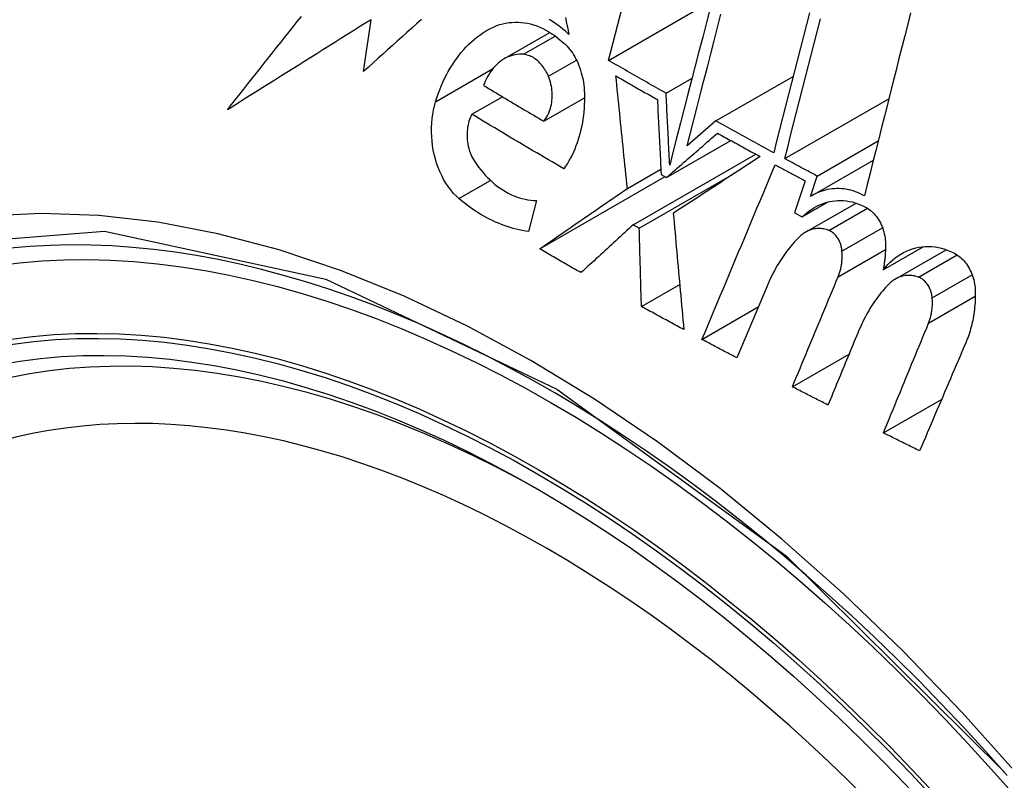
# Model space of a CAD drawing. Header units: inches. Extents: x 338.7 to 398.8, y 125.2 to 189.8.
# Tile 16 of 95: x 396.693 to 396.921, y 140.908 to 141.084. Entities that reach past the tile are written whole.
import ezdxf

# ---------------------------------------------------------------- set-up
doc = ezdxf.new("R2010")
doc.units = ezdxf.units.IN
doc.header["$MEASUREMENT"] = 0
doc.layers.add('Visible Edges(ANSI)', color=7, linetype='Continuous', lineweight=25)
doc.layers.add('Visible Tangent Edges(ANSI)', color=7, linetype='Continuous', lineweight=25)

msp = doc.modelspace()

# ---------------------------------------------------------------- linework, layer by layer
at = {"layer": 'Visible Edges(ANSI)'}
for p, q in [((396.82962, 141.07429), (396.84604, 141.13797)), ((396.82962, 141.07429), (396.85357, 141.08808)), ((396.773, 141.0717), (396.77471, 141.0837)), ((396.80555, 141.0747), (396.81608, 141.08076)), ((396.84295, 141.0667), (396.84896, 141.07016)), ((396.85445, 141.06028), (396.87234, 141.07058)), ((396.79804, 141.06182), (396.8051, 141.06588)), ((396.81467, 141.06022), (396.82407, 141.06563)), ((396.8704, 141.05156), (396.89448, 141.06542)), ((396.85445, 141.06028), (396.84782, 141.05451)), ((396.84307, 141.04721), (396.85792, 141.05576)), ((396.8779, 141.04753), (396.89203, 141.05566)), ((396.83532, 141.03625), (396.86371, 141.05259)), ((396.87673, 141.04304), (396.89091, 141.0512)), ((396.83401, 141.04467), (396.84175, 141.04913)), ((396.81372, 141.03068), (396.84275, 141.04739)), ((396.83676, 141.03544), (396.85834, 141.04787)), ((396.84181, 141.04791), (396.84307, 141.04721)), ((396.87512, 141.04643), (396.87267, 141.03905)), ((396.87633, 141.0428), (396.8779, 141.04753)), ((396.81297, 141.04188), (396.81111, 141.03468)), ((396.87445, 141.0381), (396.88044, 141.04155)), ((396.87521, 141.03455), (396.88689, 141.04128)), ((396.87267, 141.03905), (396.87445, 141.0381)), ((396.83676, 141.03544), (396.83532, 141.03625)), ((396.89317, 141.02584), (396.90244, 141.03118)), ((396.89596, 141.0237), (396.90776, 141.03049)), ((396.83725, 141.01735), (396.8461, 141.02245)), ((396.86631, 141.02209), (396.85935, 141.00544)), ((396.85126, 141.00974), (396.86429, 141.01724)), ((396.87216, 140.99877), (396.88527, 141.00632)), ((396.89323, 140.9881), (396.90666, 140.99584))]:
    msp.add_line(p, q, dxfattribs=at)
at = {"layer": 'Visible Edges(ANSI)', "flags": 128}
for points in [[(396.85313, 141.08634), (396.85227, 141.08302), (396.85142, 141.07969), (396.85056, 141.07637), (396.84971, 141.07306), (396.84886, 141.06974), (396.84801, 141.06644), (396.84716, 141.06314), (396.84631, 141.05985), (396.84547, 141.05657), (396.84463, 141.05331), (396.8438, 141.05006)], [(396.84782, 141.05451), (396.84859, 141.05752), (396.84937, 141.06054), (396.85015, 141.06358), (396.85093, 141.06662), (396.85171, 141.06967), (396.8525, 141.07273), (396.85328, 141.07579), (396.85407, 141.07885), (396.85486, 141.08192), (396.85565, 141.08499)], [(396.8761, 141.08532), (396.87541, 141.08261), (396.87472, 141.0799), (396.87403, 141.07719), (396.87334, 141.07448), (396.87265, 141.07177), (396.87196, 141.06907), (396.87127, 141.06637), (396.87058, 141.06367), (396.8699, 141.06098), (396.86921, 141.05829), (396.86853, 141.05561), (396.86785, 141.05294)], [(396.8995, 141.0853), (396.89883, 141.08266), (396.89816, 141.08), (396.89749, 141.07735), (396.89682, 141.0747), (396.89615, 141.07204), (396.89548, 141.06938), (396.89481, 141.06673), (396.89414, 141.06407), (396.89347, 141.06142), (396.89281, 141.05876), (396.89214, 141.05612), (396.89148, 141.05347), (396.89081, 141.05083), (396.89015, 141.04819), (396.88949, 141.04556), (396.88884, 141.04294)], [(396.74153, 141.06287), (396.74246, 141.06406), (396.7434, 141.06526), (396.74434, 141.06645), (396.74528, 141.06765), (396.74623, 141.06885), (396.74717, 141.07005), (396.74812, 141.07125), (396.74907, 141.07245), (396.75002, 141.07365), (396.75097, 141.07485), (396.75192, 141.07605), (396.75288, 141.07726), (396.75383, 141.07846), (396.75478, 141.07966), (396.75574, 141.08086), (396.7567, 141.08207), (396.75765, 141.08327), (396.75861, 141.08447)], [(396.77471, 141.0837), (396.77331, 141.08283), (396.77192, 141.08195), (396.77052, 141.08107), (396.76912, 141.0802), (396.76772, 141.07932), (396.76633, 141.07845), (396.76494, 141.07757), (396.76354, 141.0767), (396.76215, 141.07583), (396.76077, 141.07496), (396.75938, 141.07409), (396.75799, 141.07322), (396.75661, 141.07235), (396.75523, 141.07148), (396.75385, 141.07061), (396.75247, 141.06975), (396.75109, 141.06888), (396.74972, 141.06802), (396.74835, 141.06716), (396.74698, 141.0663), (396.74561, 141.06544), (396.74425, 141.06458), (396.74288, 141.06373), (396.74153, 141.06287)], [(396.78635, 141.08374), (396.78523, 141.08273), (396.78411, 141.08173), (396.783, 141.08072), (396.78188, 141.07971), (396.78077, 141.07871), (396.77965, 141.0777), (396.77854, 141.0767), (396.77743, 141.0757), (396.77632, 141.07469), (396.77521, 141.07369), (396.77411, 141.07269), (396.773, 141.0717)], [(396.80187, 141.08144), (396.80251, 141.08177), (396.80317, 141.08207), (396.80384, 141.08234), (396.80451, 141.08256), (396.8052, 141.08275), (396.80589, 141.0829), (396.80659, 141.08302), (396.8073, 141.08309), (396.80802, 141.08313), (396.80873, 141.08312), (396.80945, 141.08308), (396.81017, 141.08299), (396.81089, 141.08287), (396.81161, 141.08271), (396.81232, 141.0825), (396.81304, 141.08226), (396.81375, 141.08198), (396.81445, 141.08166), (396.81515, 141.0813), (396.81584, 141.08091), (396.81652, 141.08047), (396.81719, 141.08001), (396.81784, 141.07951), (396.81849, 141.07897)], [(396.82045, 141.08031), (396.81973, 141.08098), (396.819, 141.08161), (396.81825, 141.08221), (396.81748, 141.08276), (396.8167, 141.08327), (396.81591, 141.08373)], [(396.8197, 141.08419), (396.81995, 141.08289), (396.8202, 141.0816), (396.82045, 141.08031)], [(396.8704, 141.05156), (396.87108, 141.05423), (396.87176, 141.05691), (396.87244, 141.05959), (396.87313, 141.06229), (396.87381, 141.06498), (396.8745, 141.06768), (396.87519, 141.07039), (396.87588, 141.07309), (396.87657, 141.0758), (396.87726, 141.07851), (396.87795, 141.08122), (396.87864, 141.08393)], [(396.78965, 141.06472), (396.78995, 141.06565), (396.79027, 141.06657), (396.79061, 141.06747), (396.79096, 141.06836), (396.79134, 141.06923), (396.79174, 141.07008), (396.79216, 141.07091), (396.79259, 141.07172), (396.79305, 141.07251), (396.79352, 141.07328), (396.79401, 141.07403), (396.79452, 141.07475), (396.79505, 141.07545), (396.79559, 141.07613), (396.79616, 141.07679), (396.79673, 141.07742), (396.79732, 141.07802), (396.79793, 141.07859), (396.79855, 141.07914), (396.79919, 141.07966), (396.79984, 141.08015), (396.8005, 141.08061), (396.80118, 141.08104), (396.80187, 141.08144)], [(396.81849, 141.07897), (396.81887, 141.07867), (396.81925, 141.07835), (396.81962, 141.07801), (396.81997, 141.07765), (396.82032, 141.07727), (396.82065, 141.07687), (396.82097, 141.07644), (396.82128, 141.07601), (396.82157, 141.07555), (396.82185, 141.07508), (396.82211, 141.07459), (396.82236, 141.07409), (396.82259, 141.07358), (396.82281, 141.07306), (396.823, 141.07253), (396.82319, 141.07199), (396.82335, 141.07144), (396.8235, 141.07088), (396.82363, 141.07032), (396.82374, 141.06976), (396.82383, 141.06919), (396.82391, 141.06862), (396.82397, 141.06804), (396.82401, 141.06747)], [(396.81, 141.07569), (396.80951, 141.07572), (396.80902, 141.07571), (396.80853, 141.07568), (396.80805, 141.07561), (396.80758, 141.07552), (396.80711, 141.07538), (396.80665, 141.07522), (396.80619, 141.07503), (396.80575, 141.07481), (396.80532, 141.07456), (396.80489, 141.07428), (396.80448, 141.07397), (396.80409, 141.07364), (396.8037, 141.07328), (396.80334, 141.0729), (396.80298, 141.07249), (396.80264, 141.07206), (396.80232, 141.07161), (396.80201, 141.07113), (396.80173, 141.07064), (396.80145, 141.07013), (396.8012, 141.0696), (396.80096, 141.06905), (396.80075, 141.06849)], [(396.81574, 141.07064), (396.81558, 141.07098), (396.81542, 141.07132), (396.81525, 141.07165), (396.81506, 141.07198), (396.81487, 141.07229), (396.81467, 141.07259), (396.81446, 141.07288), (396.81424, 141.07316), (396.81402, 141.07343), (396.81378, 141.07368), (396.81354, 141.07393), (396.8133, 141.07415), (396.81304, 141.07437), (396.81278, 141.07457), (396.81252, 141.07475), (396.81225, 141.07492), (396.81198, 141.07508), (396.8117, 141.07521), (396.81142, 141.07533), (396.81114, 141.07544), (396.81085, 141.07553), (396.81057, 141.0756), (396.81028, 141.07565), (396.81, 141.07569)], [(396.84295, 141.0667), (396.8424, 141.06701), (396.84184, 141.06733), (396.84128, 141.06764), (396.84072, 141.06796), (396.84016, 141.06827), (396.83961, 141.06859), (396.83905, 141.0689), (396.83849, 141.06922), (396.83794, 141.06954), (396.83738, 141.06985), (396.83683, 141.07017), (396.83627, 141.07048), (396.83572, 141.0708), (396.83516, 141.07112), (396.83461, 141.07143), (396.83405, 141.07175), (396.8335, 141.07207), (396.83294, 141.07239), (396.83239, 141.0727), (396.83184, 141.07302), (396.83128, 141.07334), (396.83073, 141.07366), (396.83018, 141.07397), (396.82962, 141.07429)], [(396.81467, 141.06022), (396.81491, 141.06053), (396.81515, 141.06086), (396.81537, 141.06121), (396.81557, 141.06158), (396.81576, 141.06196), (396.81592, 141.06236), (396.81608, 141.06277), (396.81621, 141.0632), (396.81632, 141.06363), (396.81642, 141.06408), (396.8165, 141.06454), (396.81656, 141.065), (396.8166, 141.06547), (396.81662, 141.06595), (396.81662, 141.06643), (396.8166, 141.06691), (396.81656, 141.06739), (396.8165, 141.06787), (396.81642, 141.06835), (396.81632, 141.06882), (396.81621, 141.06929), (396.81607, 141.06975), (396.81591, 141.0702), (396.81574, 141.07064)], [(396.83401, 141.04467), (396.8339, 141.04576), (396.83379, 141.04684), (396.83367, 141.04793), (396.83356, 141.04901), (396.83345, 141.0501), (396.83333, 141.05119), (396.83322, 141.05227), (396.83311, 141.05336), (396.833, 141.05445), (396.83289, 141.05553), (396.83277, 141.05662), (396.83266, 141.05771), (396.83255, 141.05879), (396.83244, 141.05988), (396.83233, 141.06096), (396.83222, 141.06205), (396.83211, 141.06313), (396.832, 141.06421), (396.83188, 141.0653), (396.83177, 141.06638), (396.83166, 141.06746), (396.83156, 141.06854), (396.83145, 141.06961), (396.83134, 141.07069)], [(396.83134, 141.07069), (396.83173, 141.07046), (396.83213, 141.07023), (396.83253, 141.07), (396.83293, 141.06978), (396.83333, 141.06955), (396.83373, 141.06932), (396.83413, 141.06909), (396.83453, 141.06886), (396.83493, 141.06864), (396.83533, 141.06841), (396.83573, 141.06818), (396.83613, 141.06795), (396.83653, 141.06772), (396.83693, 141.0675), (396.83733, 141.06727), (396.83773, 141.06704), (396.83813, 141.06681), (396.83853, 141.06659), (396.83893, 141.06636), (396.83933, 141.06613), (396.83973, 141.06591), (396.84014, 141.06568), (396.84054, 141.06545), (396.84094, 141.06522)], [(396.80075, 141.06849), (396.80132, 141.06814), (396.8019, 141.0678), (396.80248, 141.06745), (396.80305, 141.0671), (396.80363, 141.06676), (396.80421, 141.06641), (396.80479, 141.06607), (396.80537, 141.06572), (396.80595, 141.06537), (396.80653, 141.06503), (396.8071, 141.06468), (396.80768, 141.06434), (396.80826, 141.064), (396.80884, 141.06365), (396.80943, 141.06331), (396.81001, 141.06296), (396.81059, 141.06262), (396.81117, 141.06228), (396.81175, 141.06193), (396.81233, 141.06159), (396.81292, 141.06125), (396.8135, 141.0609), (396.81408, 141.06056), (396.81467, 141.06022)], [(396.82401, 141.06747), (396.82405, 141.06661), (396.82407, 141.06576), (396.82406, 141.06491), (396.82403, 141.06406), (396.82399, 141.06322), (396.82392, 141.06238), (396.82383, 141.06155), (396.82372, 141.06073), (396.82359, 141.05991), (396.82344, 141.05911), (396.82327, 141.05831), (396.82307, 141.05752), (396.82286, 141.05675), (396.82263, 141.05599), (396.82238, 141.05524), (396.82211, 141.0545), (396.82183, 141.05378), (396.82152, 141.05308), (396.8212, 141.05239), (396.82085, 141.05172), (396.82049, 141.05107), (396.82012, 141.05044), (396.81972, 141.04982), (396.81931, 141.04923)], [(396.8438, 141.05006), (396.84376, 141.05075), (396.84373, 141.05144), (396.84369, 141.05214), (396.84365, 141.05283), (396.84362, 141.05352), (396.84358, 141.05422), (396.84355, 141.05491), (396.84351, 141.05561), (396.84348, 141.0563), (396.84344, 141.05699), (396.84341, 141.05769), (396.84337, 141.05838), (396.84334, 141.05908), (396.8433, 141.05977), (396.84327, 141.06046), (396.84323, 141.06116), (396.8432, 141.06185), (396.84316, 141.06254), (396.84313, 141.06324), (396.84309, 141.06393), (396.84306, 141.06462), (396.84302, 141.06531), (396.84299, 141.06601), (396.84295, 141.0667)], [(396.79504, 141.04232), (396.79438, 141.04293), (396.79374, 141.04359), (396.79313, 141.04431), (396.79256, 141.04508), (396.79202, 141.04589), (396.79151, 141.04675), (396.79105, 141.04764), (396.79062, 141.04856), (396.79024, 141.04952), (396.78989, 141.05049), (396.78959, 141.05149), (396.78933, 141.05251), (396.78912, 141.05354), (396.78895, 141.05458), (396.78882, 141.05562), (396.78874, 141.05667), (396.7887, 141.05772), (396.78871, 141.05876), (396.78876, 141.05979), (396.78885, 141.06081), (396.78899, 141.06182), (396.78917, 141.06281), (396.78939, 141.06377), (396.78965, 141.06472)], [(396.84094, 141.06522), (396.84097, 141.06451), (396.84101, 141.06379), (396.84105, 141.06307), (396.84108, 141.06235), (396.84112, 141.06162), (396.84115, 141.0609), (396.84119, 141.06018), (396.84123, 141.05946), (396.84126, 141.05874), (396.8413, 141.05802), (396.84133, 141.0573), (396.84137, 141.05658), (396.84141, 141.05585), (396.84144, 141.05513), (396.84148, 141.05441), (396.84152, 141.05369), (396.84155, 141.05297), (396.84159, 141.05224), (396.84163, 141.05152), (396.84166, 141.0508), (396.8417, 141.05008), (396.84174, 141.04936), (396.84177, 141.04864), (396.84181, 141.04791)], [(396.79804, 141.06182), (396.79785, 141.06143), (396.79767, 141.06103), (396.79751, 141.06062), (396.79737, 141.06019), (396.79725, 141.05974), (396.79715, 141.05929), (396.79706, 141.05883), (396.797, 141.05835), (396.79695, 141.05788), (396.79693, 141.05739), (396.79692, 141.05691), (396.79694, 141.05642), (396.79697, 141.05593), (396.79702, 141.05544), (396.7971, 141.05495), (396.79719, 141.05446), (396.79731, 141.05399), (396.79744, 141.05352), (396.7976, 141.05305), (396.79777, 141.0526), (396.79796, 141.05216), (396.79817, 141.05174), (396.7984, 141.05133), (396.79864, 141.05094)], [(396.81931, 141.04923), (396.81841, 141.04975), (396.81752, 141.05027), (396.81663, 141.05079), (396.81573, 141.05131), (396.81484, 141.05183), (396.81395, 141.05235), (396.81306, 141.05287), (396.81217, 141.0534), (396.81128, 141.05392), (396.81039, 141.05444), (396.8095, 141.05497), (396.80862, 141.05549), (396.80773, 141.05602), (396.80685, 141.05654), (396.80596, 141.05707), (396.80508, 141.05759), (396.80419, 141.05812), (396.80331, 141.05865), (396.80243, 141.05918), (396.80155, 141.0597), (396.80067, 141.06023), (396.7998, 141.06076), (396.79892, 141.06129), (396.79804, 141.06182)], [(396.86785, 141.05294), (396.86729, 141.05324), (396.86673, 141.05355), (396.86617, 141.05385), (396.86561, 141.05415), (396.86505, 141.05446), (396.86449, 141.05476), (396.86393, 141.05507), (396.86337, 141.05537), (396.86281, 141.05568), (396.86225, 141.05598), (396.8617, 141.05629), (396.86114, 141.0566), (396.86058, 141.0569), (396.86002, 141.05721), (396.85946, 141.05751), (396.85891, 141.05782), (396.85835, 141.05813), (396.85779, 141.05843), (396.85723, 141.05874), (396.85668, 141.05905), (396.85612, 141.05935), (396.85556, 141.05966), (396.85501, 141.05997), (396.85445, 141.06028)], [(396.84307, 141.04721), (396.84356, 141.04764), (396.84405, 141.04807), (396.84454, 141.0485), (396.84504, 141.04892), (396.84553, 141.04935), (396.84602, 141.04978), (396.84651, 141.05021), (396.84701, 141.05064), (396.8475, 141.05107), (396.84799, 141.05149), (396.84848, 141.05192), (396.84898, 141.05235), (396.84947, 141.05278), (396.84996, 141.0532), (396.85045, 141.05363), (396.85094, 141.05406), (396.85143, 141.05448), (396.85192, 141.05491), (396.85241, 141.05534), (396.8529, 141.05576), (396.85339, 141.05619), (396.85388, 141.05661), (396.85436, 141.05703), (396.85485, 141.05746)], [(396.85485, 141.05746), (396.85526, 141.05723), (396.85567, 141.057), (396.85608, 141.05678), (396.85649, 141.05655), (396.8569, 141.05632), (396.85731, 141.0561), (396.85772, 141.05587), (396.85813, 141.05565), (396.85854, 141.05542), (396.85896, 141.0552), (396.85937, 141.05497), (396.85978, 141.05474), (396.86019, 141.05452), (396.8606, 141.05429), (396.86101, 141.05407), (396.86142, 141.05384), (396.86184, 141.05362), (396.86225, 141.05339), (396.86266, 141.05317), (396.86307, 141.05294), (396.86348, 141.05272), (396.8639, 141.05249), (396.86431, 141.05227), (396.86472, 141.05205)], [(396.79864, 141.05094), (396.79911, 141.05025), (396.79959, 141.04959), (396.80009, 141.04895), (396.80061, 141.04833), (396.80113, 141.04774), (396.80168, 141.04717), (396.80223, 141.04662), (396.8028, 141.04611), (396.80338, 141.04561), (396.80397, 141.04515), (396.80457, 141.04472), (396.80519, 141.04431), (396.80581, 141.04393), (396.80644, 141.04359), (396.80707, 141.04327), (396.80772, 141.04299), (396.80837, 141.04274), (396.80902, 141.04252), (396.80967, 141.04233), (396.81033, 141.04218), (396.81099, 141.04205), (396.81165, 141.04196), (396.81231, 141.0419), (396.81297, 141.04188)], [(396.86472, 141.05205), (396.8639, 141.05151), (396.86308, 141.05097), (396.86226, 141.05043), (396.86143, 141.04989), (396.8606, 141.04935), (396.85977, 141.04881), (396.85894, 141.04826), (396.8581, 141.04771), (396.85726, 141.04717), (396.85642, 141.04662), (396.85558, 141.04607), (396.85474, 141.04552), (396.8539, 141.04497), (396.85306, 141.04441), (396.85221, 141.04386), (396.85137, 141.04331), (396.85053, 141.04276), (396.84968, 141.04221), (396.84884, 141.04166), (396.848, 141.0411), (396.84716, 141.04055), (396.84631, 141.04), (396.84547, 141.03945), (396.84463, 141.0389)], [(396.8779, 141.04753), (396.87758, 141.04769), (396.87727, 141.04786), (396.87696, 141.04803), (396.87664, 141.0482), (396.87633, 141.04836), (396.87602, 141.04853), (396.87571, 141.0487), (396.87539, 141.04887), (396.87508, 141.04903), (396.87477, 141.0492), (396.87446, 141.04937), (396.87414, 141.04954), (396.87383, 141.04971), (396.87352, 141.04987), (396.87321, 141.05004), (396.87289, 141.05021), (396.87258, 141.05038), (396.87227, 141.05055), (396.87196, 141.05071), (396.87165, 141.05088), (396.87133, 141.05105), (396.87102, 141.05122), (396.87071, 141.05139), (396.8704, 141.05156)], [(396.85126, 141.00974), (396.85197, 141.01142), (396.85267, 141.0131), (396.85338, 141.01479), (396.85408, 141.01647), (396.85479, 141.01815), (396.85549, 141.01984), (396.8562, 141.02153), (396.85691, 141.02321), (396.85761, 141.0249), (396.85832, 141.02659), (396.85903, 141.02828), (396.85973, 141.02996), (396.86044, 141.03165), (396.86115, 141.03334), (396.86186, 141.03502), (396.86256, 141.03671), (396.86327, 141.03839), (396.86397, 141.04008), (396.86468, 141.04176), (396.86538, 141.04344), (396.86609, 141.04513), (396.86679, 141.04681), (396.86749, 141.04848), (396.8682, 141.05016)], [(396.8682, 141.05016), (396.86848, 141.05), (396.86877, 141.04985), (396.86906, 141.04969), (396.86935, 141.04954), (396.86964, 141.04938), (396.86993, 141.04923), (396.87021, 141.04907), (396.8705, 141.04891), (396.87079, 141.04876), (396.87108, 141.0486), (396.87137, 141.04845), (396.87166, 141.04829), (396.87195, 141.04814), (396.87223, 141.04798), (396.87252, 141.04783), (396.87281, 141.04767), (396.8731, 141.04752), (396.87339, 141.04736), (396.87368, 141.04721), (396.87397, 141.04705), (396.87426, 141.0469), (396.87455, 141.04674), (396.87483, 141.04659), (396.87512, 141.04643)], [(396.81372, 141.03068), (396.81456, 141.03126), (396.81541, 141.03184), (396.81625, 141.03242), (396.8171, 141.03301), (396.81794, 141.03359), (396.81879, 141.03418), (396.81964, 141.03476), (396.82049, 141.03535), (396.82133, 141.03593), (396.82218, 141.03652), (396.82303, 141.0371), (396.82388, 141.03769), (396.82473, 141.03827), (396.82558, 141.03886), (396.82642, 141.03944), (396.82727, 141.04003), (396.82812, 141.04061), (396.82896, 141.04119), (396.82981, 141.04177), (396.83065, 141.04236), (396.83149, 141.04294), (396.83233, 141.04352), (396.83317, 141.0441), (396.83401, 141.04467)], [(396.88884, 141.04294), (396.88832, 141.04321), (396.88779, 141.04347), (396.88726, 141.0437), (396.88673, 141.0439), (396.88619, 141.04408), (396.88565, 141.04423), (396.88511, 141.04436), (396.88457, 141.04447), (396.88403, 141.04455), (396.88349, 141.0446), (396.88295, 141.04463), (396.88241, 141.04463), (396.88188, 141.04461), (396.88135, 141.04457), (396.88082, 141.0445), (396.88029, 141.0444), (396.87977, 141.04428), (396.87926, 141.04414), (396.87875, 141.04397), (396.87825, 141.04378), (396.87776, 141.04357), (396.87728, 141.04334), (396.8768, 141.04308), (396.87633, 141.0428)], [(396.81111, 141.03468), (396.81041, 141.03479), (396.80971, 141.03492), (396.80901, 141.03506), (396.80831, 141.03523), (396.80761, 141.03541), (396.80692, 141.03562), (396.80623, 141.03584), (396.80553, 141.03608), (396.80485, 141.03633), (396.80416, 141.03661), (396.80348, 141.0369), (396.8028, 141.03722), (396.80213, 141.03755), (396.80146, 141.03789), (396.80079, 141.03826), (396.80013, 141.03864), (396.79947, 141.03904), (396.79882, 141.03946), (396.79818, 141.0399), (396.79754, 141.04035), (396.79691, 141.04082), (396.79628, 141.0413), (396.79566, 141.0418), (396.79504, 141.04232)], [(396.87445, 141.0381), (396.87495, 141.03858), (396.87547, 141.03903), (396.876, 141.03944), (396.87655, 141.03983), (396.87711, 141.04019), (396.87769, 141.04051), (396.87828, 141.0408), (396.87888, 141.04106), (396.87949, 141.04128), (396.88012, 141.04147), (396.88075, 141.04162), (396.88139, 141.04174), (396.88203, 141.04182), (396.88268, 141.04187), (396.88334, 141.04188), (396.884, 141.04185), (396.88466, 141.04178), (396.88532, 141.04168), (396.88598, 141.04154), (396.88663, 141.04136), (396.88729, 141.04114), (396.88793, 141.04089), (396.88858, 141.0406), (396.88922, 141.04028)], [(396.88922, 141.04028), (396.88955, 141.04009), (396.88987, 141.03987), (396.89019, 141.03964), (396.89049, 141.03938), (396.89079, 141.0391), (396.89108, 141.03881), (396.89135, 141.03849), (396.89162, 141.03816), (396.89187, 141.03781), (396.8921, 141.03745), (396.89232, 141.03707), (396.89253, 141.03668), (396.89272, 141.03628), (396.8929, 141.03587), (396.89306, 141.03545), (396.8932, 141.03502), (396.89333, 141.03459), (396.89343, 141.03415), (396.89353, 141.03371), (396.8936, 141.03326), (396.89366, 141.03281), (396.8937, 141.03237), (396.89372, 141.03192), (396.89372, 141.03147)], [(396.84463, 141.0389), (396.84473, 141.03779), (396.84483, 141.03667), (396.84493, 141.03556), (396.84503, 141.03444), (396.84513, 141.03332), (396.84522, 141.0322), (396.84532, 141.03108), (396.84542, 141.02996), (396.84552, 141.02884), (396.84562, 141.02772), (396.84572, 141.02659), (396.84583, 141.02547), (396.84593, 141.02435), (396.84603, 141.02323), (396.84613, 141.0221), (396.84623, 141.02098), (396.84633, 141.01986), (396.84644, 141.01873), (396.84654, 141.01761), (396.84664, 141.01649), (396.84675, 141.01537), (396.84685, 141.01424), (396.84695, 141.01312), (396.84706, 141.012)], [(396.83532, 141.03625), (396.83482, 141.03579), (396.83433, 141.03533), (396.83383, 141.03487), (396.83332, 141.03441), (396.83282, 141.03395), (396.83232, 141.03349), (396.83182, 141.03303), (396.83132, 141.03257), (396.83082, 141.03211), (396.83031, 141.03165), (396.82981, 141.03119), (396.82931, 141.03073), (396.82881, 141.03026), (396.8283, 141.0298), (396.8278, 141.02934), (396.8273, 141.02888), (396.82679, 141.02842), (396.82629, 141.02795), (396.82579, 141.02749), (396.82528, 141.02703), (396.82478, 141.02657), (396.82428, 141.02611), (396.82377, 141.02564), (396.82327, 141.02518)], [(396.83725, 141.01735), (396.83723, 141.01811), (396.83721, 141.01886), (396.83719, 141.01962), (396.83717, 141.02037), (396.83715, 141.02112), (396.83713, 141.02188), (396.8371, 141.02263), (396.83708, 141.02339), (396.83706, 141.02414), (396.83704, 141.0249), (396.83702, 141.02565), (396.837, 141.02641), (396.83698, 141.02716), (396.83696, 141.02791), (396.83694, 141.02867), (396.83692, 141.02942), (396.8369, 141.03018), (396.83688, 141.03093), (396.83686, 141.03168), (396.83684, 141.03244), (396.83682, 141.03319), (396.8368, 141.03394), (396.83678, 141.03469), (396.83676, 141.03544)], [(396.88058, 141.03496), (396.88027, 141.03507), (396.87997, 141.03516), (396.87966, 141.03524), (396.87935, 141.0353), (396.87904, 141.03534), (396.87873, 141.03537), (396.87843, 141.03539), (396.87812, 141.03539), (396.87781, 141.03537), (396.87751, 141.03534), (396.87721, 141.03529), (396.87691, 141.03523), (396.87661, 141.03515), (396.87632, 141.03506), (396.87604, 141.03495), (396.87575, 141.03483), (396.87548, 141.0347), (396.87521, 141.03455), (396.87494, 141.03439), (396.87468, 141.03421), (396.87443, 141.03402), (396.87418, 141.03382), (396.87394, 141.03361), (396.8737, 141.03338)], [(396.88364, 141.03013), (396.88362, 141.0304), (396.88358, 141.03066), (396.88354, 141.03092), (396.88348, 141.03119), (396.88342, 141.03144), (396.88334, 141.0317), (396.88326, 141.03195), (396.88316, 141.0322), (396.88306, 141.03244), (396.88294, 141.03268), (396.88282, 141.0329), (396.88269, 141.03313), (396.88255, 141.03334), (396.8824, 141.03354), (396.88224, 141.03374), (396.88208, 141.03392), (396.88191, 141.03409), (396.88173, 141.03426), (396.88155, 141.03441), (396.88136, 141.03454), (396.88117, 141.03467), (396.88098, 141.03478), (396.88078, 141.03488), (396.88058, 141.03496)], [(396.8737, 141.03338), (396.87333, 141.033), (396.87295, 141.03261), (396.87259, 141.03221), (396.87223, 141.0318), (396.87187, 141.03138), (396.87152, 141.03095), (396.87118, 141.03052), (396.87084, 141.03008), (396.87051, 141.02963), (396.87019, 141.02918), (396.86987, 141.02872), (396.86956, 141.02825), (396.86925, 141.02777), (396.86895, 141.02729), (396.86866, 141.0268), (396.86837, 141.0263), (396.86809, 141.02579), (396.86782, 141.02528), (396.86755, 141.02477), (396.86729, 141.02424), (396.86703, 141.02371), (396.86679, 141.02318), (396.86654, 141.02264), (396.86631, 141.02209)], [(396.82327, 141.02518), (396.82287, 141.02541), (396.82247, 141.02564), (396.82207, 141.02587), (396.82167, 141.02609), (396.82127, 141.02632), (396.82087, 141.02655), (396.82047, 141.02678), (396.82008, 141.02701), (396.81968, 141.02724), (396.81928, 141.02746), (396.81888, 141.02769), (396.81848, 141.02792), (396.81808, 141.02815), (396.81769, 141.02838), (396.81729, 141.02861), (396.81689, 141.02884), (396.81649, 141.02907), (396.8161, 141.0293), (396.8157, 141.02953), (396.8153, 141.02976), (396.81491, 141.02999), (396.81451, 141.03022), (396.81412, 141.03045), (396.81372, 141.03068)], [(396.89372, 141.03147), (396.89372, 141.03123), (396.89372, 141.03099), (396.89371, 141.03075), (396.8937, 141.03051), (396.89369, 141.03028), (396.89368, 141.03004), (396.89366, 141.0298), (396.89365, 141.02956), (396.89363, 141.02933), (396.89361, 141.02909), (396.89359, 141.02885), (396.89357, 141.02862), (396.89355, 141.02838), (396.89352, 141.02815), (396.89349, 141.02792), (396.89346, 141.02768), (396.89343, 141.02745), (396.8934, 141.02722), (396.89336, 141.02699), (396.89333, 141.02676), (396.89329, 141.02653), (396.89325, 141.0263), (396.89321, 141.02607), (396.89317, 141.02584)], [(396.89317, 141.02584), (396.89368, 141.02647), (396.89422, 141.02706), (396.89478, 141.02762), (396.89537, 141.02814), (396.89597, 141.02863), (396.8966, 141.02907), (396.89724, 141.02948), (396.8979, 141.02985), (396.89858, 141.03018), (396.89927, 141.03046), (396.89998, 141.0307), (396.9007, 141.0309), (396.90143, 141.03105), (396.90216, 141.03116), (396.90291, 141.03122), (396.90366, 141.03123), (396.90441, 141.0312), (396.90517, 141.03112), (396.90593, 141.03099), (396.90668, 141.03082), (396.90744, 141.0306), (396.90819, 141.03033), (396.90893, 141.03002), (396.90966, 141.02966)], [(396.88276, 141.02425), (396.88285, 141.02447), (396.88293, 141.02469), (396.88301, 141.02492), (396.88309, 141.02515), (396.88316, 141.02538), (396.88323, 141.02561), (396.88329, 141.02585), (396.88335, 141.02608), (396.8834, 141.02633), (396.88345, 141.02657), (396.88349, 141.02681), (396.88353, 141.02706), (396.88357, 141.02731), (396.8836, 141.02756), (396.88362, 141.02781), (396.88364, 141.02807), (396.88366, 141.02832), (396.88367, 141.02858), (396.88368, 141.02884), (396.88368, 141.02909), (396.88368, 141.02935), (396.88367, 141.02961), (396.88366, 141.02987), (396.88364, 141.03013)], [(396.90966, 141.02966), (396.91, 141.02947), (396.91034, 141.02926), (396.91066, 141.02902), (396.91098, 141.02877), (396.91129, 141.02849), (396.91159, 141.02819), (396.91187, 141.02788), (396.91215, 141.02755), (396.91241, 141.0272), (396.91266, 141.02684), (396.91289, 141.02646), (396.91311, 141.02607), (396.91332, 141.02567), (396.91351, 141.02526), (396.91368, 141.02484), (396.91384, 141.02441), (396.91397, 141.02397), (396.9141, 141.02353), (396.9142, 141.02308), (396.91429, 141.02263), (396.91436, 141.02218), (396.91441, 141.02172), (396.91445, 141.02127), (396.91446, 141.02082)], [(396.87216, 140.99877), (396.8726, 140.99983), (396.87304, 141.00089), (396.87348, 141.00195), (396.87393, 141.00301), (396.87437, 141.00408), (396.87481, 141.00514), (396.87525, 141.0062), (396.87569, 141.00726), (396.87613, 141.00833), (396.87658, 141.00939), (396.87702, 141.01045), (396.87746, 141.01152), (396.8779, 141.01258), (396.87834, 141.01364), (396.87879, 141.0147), (396.87923, 141.01577), (396.87967, 141.01683), (396.88011, 141.01789), (396.88055, 141.01895), (396.881, 141.02001), (396.88144, 141.02107), (396.88188, 141.02213), (396.88232, 141.02319), (396.88276, 141.02425)], [(396.90137, 141.02414), (396.90106, 141.02424), (396.90075, 141.02433), (396.90043, 141.02441), (396.90012, 141.02446), (396.89981, 141.02451), (396.8995, 141.02453), (396.89919, 141.02455), (396.89888, 141.02454), (396.89857, 141.02453), (396.89827, 141.02449), (396.89797, 141.02444), (396.89767, 141.02438), (396.89737, 141.0243), (396.89708, 141.02421), (396.89679, 141.0241), (396.89651, 141.02398), (396.89623, 141.02384), (396.89596, 141.02369), (396.89569, 141.02353), (396.89543, 141.02336), (396.89517, 141.02317), (396.89493, 141.02297), (396.89468, 141.02275), (396.89445, 141.02253)], [(396.9045, 141.01935), (396.90447, 141.01961), (396.90444, 141.01987), (396.90439, 141.02014), (396.90433, 141.0204), (396.90426, 141.02065), (396.90418, 141.02091), (396.90409, 141.02116), (396.90399, 141.0214), (396.90389, 141.02165), (396.90377, 141.02188), (396.90364, 141.02211), (396.90351, 141.02233), (396.90336, 141.02254), (396.90321, 141.02274), (396.90305, 141.02293), (396.90289, 141.02311), (396.90271, 141.02329), (396.90253, 141.02345), (396.90235, 141.02359), (396.90216, 141.02373), (396.90197, 141.02385), (396.90177, 141.02396), (396.90157, 141.02406), (396.90137, 141.02414)], [(396.89445, 141.02253), (396.89408, 141.02214), (396.89372, 141.02174), (396.89336, 141.02133), (396.893, 141.02092), (396.89266, 141.0205), (396.89232, 141.02007), (396.89198, 141.01963), (396.89166, 141.01918), (396.89133, 141.01873), (396.89102, 141.01827), (396.89071, 141.01781), (396.8904, 141.01733), (396.89011, 141.01685), (396.88982, 141.01637), (396.88953, 141.01587), (396.88925, 141.01537), (396.88898, 141.01487), (396.88872, 141.01436), (396.88846, 141.01384), (396.88821, 141.01331), (396.88796, 141.01278), (396.88773, 141.01224), (396.88749, 141.0117), (396.88727, 141.01115)], [(396.90366, 141.01349), (396.90375, 141.01371), (396.90383, 141.01393), (396.90391, 141.01415), (396.90399, 141.01438), (396.90406, 141.01461), (396.90412, 141.01484), (396.90418, 141.01508), (396.90424, 141.01532), (396.90429, 141.01556), (396.90434, 141.0158), (396.90438, 141.01604), (396.90442, 141.01629), (396.90445, 141.01654), (396.90448, 141.01679), (396.9045, 141.01704), (396.90452, 141.01729), (396.90454, 141.01755), (396.90455, 141.0178), (396.90455, 141.01806), (396.90455, 141.01831), (396.90455, 141.01857), (396.90454, 141.01883), (396.90452, 141.01909), (396.9045, 141.01935)], [(396.91446, 141.02082), (396.91447, 141.02029), (396.91447, 141.01976), (396.91446, 141.01923), (396.91444, 141.01871), (396.91441, 141.01819), (396.91437, 141.01767), (396.91432, 141.01715), (396.91427, 141.01664), (396.91421, 141.01613), (396.91414, 141.01562), (396.91406, 141.01511), (396.91397, 141.01461), (396.91387, 141.01411), (396.91377, 141.01362), (396.91365, 141.01313), (396.91353, 141.01265), (396.9134, 141.01216), (396.91326, 141.01169), (396.91312, 141.01122), (396.91296, 141.01075), (396.9128, 141.01029), (396.91263, 141.00984), (396.91246, 141.00939), (396.91227, 141.00895)], [(396.84706, 141.012), (396.84665, 141.01223), (396.84624, 141.01245), (396.84583, 141.01267), (396.84542, 141.01289), (396.84501, 141.01311), (396.8446, 141.01334), (396.84419, 141.01356), (396.84378, 141.01378), (396.84337, 141.014), (396.84296, 141.01423), (396.84255, 141.01445), (396.84214, 141.01467), (396.84173, 141.01489), (396.84133, 141.01512), (396.84092, 141.01534), (396.84051, 141.01556), (396.8401, 141.01579), (396.8397, 141.01601), (396.83929, 141.01623), (396.83888, 141.01646), (396.83847, 141.01668), (396.83807, 141.01691), (396.83766, 141.01713), (396.83725, 141.01735)], [(396.89323, 140.9881), (396.89366, 140.98916), (396.89409, 140.99022), (396.89453, 140.99127), (396.89496, 140.99233), (396.8954, 140.99339), (396.89583, 140.99445), (396.89627, 140.99551), (396.8967, 140.99657), (396.89714, 140.99762), (396.89757, 140.99868), (396.89801, 140.99974), (396.89844, 141.0008), (396.89888, 141.00186), (396.89931, 141.00292), (396.89975, 141.00398), (396.90018, 141.00504), (396.90062, 141.00609), (396.90105, 141.00715), (396.90149, 141.00821), (396.90192, 141.00927), (396.90236, 141.01032), (396.90279, 141.01138), (396.90323, 141.01244), (396.90366, 141.01349)], [(396.85935, 141.00544), (396.85901, 141.00562), (396.85868, 141.0058), (396.85834, 141.00598), (396.858, 141.00616), (396.85766, 141.00634), (396.85732, 141.00652), (396.85699, 141.00669), (396.85665, 141.00687), (396.85631, 141.00705), (396.85597, 141.00723), (396.85564, 141.00741), (396.8553, 141.00759), (396.85496, 141.00777), (396.85462, 141.00795), (396.85429, 141.00813), (396.85395, 141.00831), (396.85361, 141.00849), (396.85328, 141.00866), (396.85294, 141.00884), (396.85261, 141.00902), (396.85227, 141.0092), (396.85193, 141.00938), (396.8516, 141.00956), (396.85126, 141.00974)], [(396.88727, 141.01115), (396.88698, 141.01046), (396.8867, 141.00977), (396.88641, 141.00908), (396.88613, 141.00839), (396.88584, 141.0077), (396.88555, 141.007), (396.88527, 141.00631), (396.88498, 141.00562), (396.88469, 141.00493), (396.88441, 141.00424), (396.88412, 141.00355), (396.88383, 141.00286), (396.88355, 141.00216), (396.88326, 141.00147), (396.88298, 141.00078), (396.88269, 141.00009), (396.8824, 140.9994), (396.88212, 140.9987), (396.88183, 140.99801), (396.88154, 140.99732), (396.88126, 140.99663), (396.88097, 140.99594), (396.88069, 140.99525), (396.8804, 140.99456)], [(396.91227, 141.00895), (396.91183, 141.00791), (396.91138, 141.00687), (396.91094, 141.00583), (396.91049, 141.00479), (396.91005, 141.00375), (396.9096, 141.00271), (396.90915, 141.00166), (396.90871, 141.00062), (396.90826, 140.99958), (396.90782, 140.99854), (396.90737, 140.9975), (396.90693, 140.99646), (396.90648, 140.99541), (396.90603, 140.99437), (396.90559, 140.99333), (396.90514, 140.99229), (396.9047, 140.99125), (396.90425, 140.9902), (396.90381, 140.98916), (396.90336, 140.98812), (396.90292, 140.98708), (396.90247, 140.98604), (396.90203, 140.985), (396.90159, 140.98396)], [(396.8804, 140.99456), (396.88005, 140.99473), (396.87971, 140.99491), (396.87937, 140.99508), (396.87902, 140.99526), (396.87868, 140.99543), (396.87834, 140.99561), (396.87799, 140.99578), (396.87765, 140.99596), (396.8773, 140.99613), (396.87696, 140.99631), (396.87662, 140.99648), (396.87627, 140.99666), (396.87593, 140.99684), (396.87559, 140.99701), (396.87524, 140.99719), (396.8749, 140.99736), (396.87456, 140.99754), (396.87422, 140.99771), (396.87387, 140.99789), (396.87353, 140.99807), (396.87319, 140.99824), (396.87285, 140.99842), (396.8725, 140.99859), (396.87216, 140.99877)], [(396.90159, 140.98396), (396.90124, 140.98413), (396.90089, 140.9843), (396.90054, 140.98448), (396.90019, 140.98465), (396.89984, 140.98482), (396.89949, 140.98499), (396.89914, 140.98517), (396.89879, 140.98534), (396.89845, 140.98551), (396.8981, 140.98568), (396.89775, 140.98586), (396.8974, 140.98603), (396.89705, 140.9862), (396.8967, 140.98637), (396.89636, 140.98655), (396.89601, 140.98672), (396.89566, 140.98689), (396.89531, 140.98707), (396.89496, 140.98724), (396.89462, 140.98741), (396.89427, 140.98758), (396.89392, 140.98776), (396.89357, 140.98793), (396.89323, 140.9881)]]:
    msp.add_lwpolyline(points, dxfattribs=at)
at = {"layer": 'Visible Edges(ANSI)'}
for centre, major_axis, start_param, end_param in [((396.92108, 140.21285), (-0.64835, 1.12588), 5.16346, 5.835982), ((396.81633, 140.7158), (0.15718, -0.27294), 2.362013, 7.062765)]:
    msp.add_ellipse(centre, major_axis=major_axis, ratio=0.578093, start_param=start_param, end_param=end_param, dxfattribs=at)
msp.add_ellipse((396.81285, 140.7138), major_axis=(-0.15963, 0.2772), ratio=0.578093, dxfattribs=at)
at = {"layer": 'Visible Tangent Edges(ANSI)'}
for p, q in [((396.81, 141.07569), (396.81733, 141.07991)), ((396.81574, 141.07064), (396.82222, 141.07437)), ((396.78965, 141.06472), (396.80283, 141.07231)), ((396.79504, 141.04232), (396.80234, 141.04652)), ((396.88058, 141.03496), (396.88952, 141.04011)), ((396.88364, 141.03013), (396.89303, 141.03554)), ((396.88276, 141.02425), (396.8937, 141.03055)), ((396.90137, 141.02414), (396.9103, 141.02928)), ((396.9045, 141.01935), (396.91374, 141.02467)), ((396.90366, 141.01349), (396.91447, 141.01971))]:
    msp.add_line(p, q, dxfattribs=at)
at = {"layer": 'Visible Tangent Edges(ANSI)', "flags": 128}
for points in [[(396.93755, 140.89313), (396.92469, 140.90861), (396.91143, 140.92345), (396.89781, 140.9376), (396.8839, 140.95098), (396.86976, 140.96354), (396.85543, 140.97523), (396.84095, 140.98604), (396.82637, 140.99593), (396.81171, 141.00487), (396.79701, 141.01283), (396.78238, 141.01975), (396.76785, 141.02563), (396.75348, 141.03044), (396.73931, 141.03418), (396.72539, 141.03684), (396.71175, 141.0384), (396.69845, 141.03886), (396.68553, 141.03822), (396.67308, 141.03648), (396.66112, 141.03367), (396.64967, 141.02979)], [(396.56409, 140.88121), (396.57435, 140.93599), (396.5956, 140.98056), (396.62675, 141.01275), (396.66644, 141.03104), (396.71303, 141.03475), (396.76422, 141.02364), (396.81767, 140.9982), (396.87073, 140.95966), (396.92116, 140.90966)]]:
    msp.add_lwpolyline(points, dxfattribs=at)
at = {"layer": 'Visible Tangent Edges(ANSI)'}
for centre, major_axis, start_param, end_param in [((396.81534, 140.71523), (-0.17285, 0.30015), 5.049711, 10.658253), ((396.81529, 140.7152), (-0.1503, 0.261), 4.099688, 6.899754)]:
    msp.add_ellipse(centre, major_axis=major_axis, ratio=0.578093, start_param=start_param, end_param=end_param, dxfattribs=at)
for centre, major_axis in [((396.81593, 140.71557), (0.17078, -0.29656)), ((396.81296, 140.71386), (-0.16238, 0.28198)), ((396.81285, 140.7138), (0.16178, -0.28094))]:
    msp.add_ellipse(centre, major_axis=major_axis, ratio=0.578093, dxfattribs=at)

doc.saveas('drawing.dxf')
